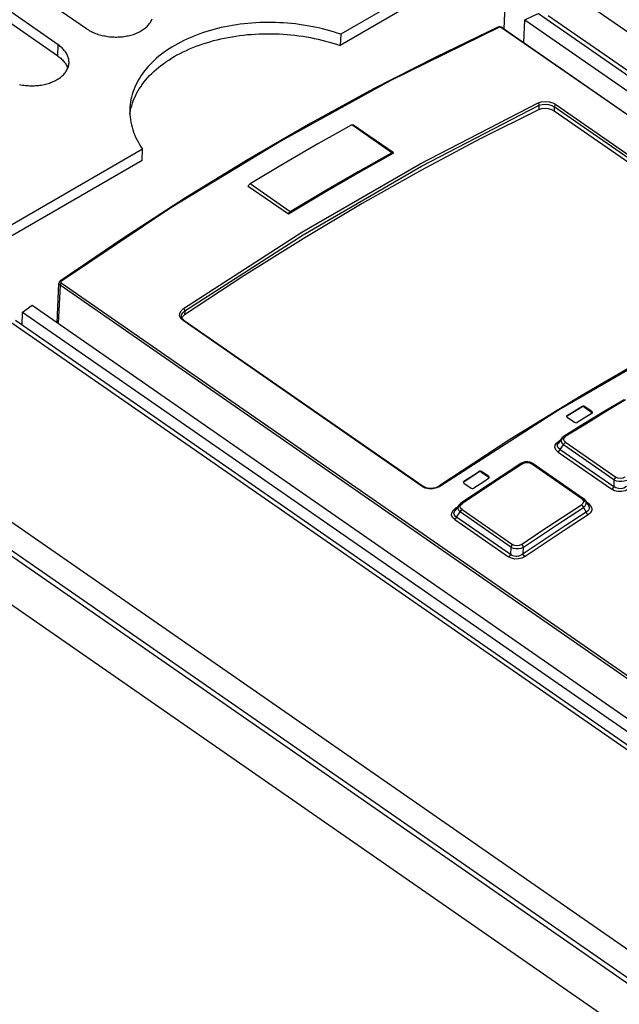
# Model space of a CAD drawing. Extents: x 0 to 594, y 0 to 420.
# Tile 39 of 58: x 498 to 504, y 130 to 140. Entities that reach past the tile are written whole.
import ezdxf

# ---------------------------------------------------------------- set-up
doc = ezdxf.new("R2010")
doc.units = 0
doc.header["$LTSCALE"] = 32.67
doc.layers.get('0').update_dxf_attribs({"linetype": 'CONTINUOUS'})
doc.layers.add('ROUNDS', color=7, linetype='CONTINUOUS')

msp = doc.modelspace()

# ---------------------------------------------------------------- linework, layer by layer
at = {"color": 7, "linetype": 'CONTINUOUS'}
for p, q in [((494.208, 143.028), (498.484, 140.063)), ((498.194, 139.895), (493.918, 142.861)), ((498.189, 139.78), (493.913, 142.745)), ((502.799, 140.984), (501.11, 140.005)), ((502.794, 140.868), (501.104, 139.889)), ((503, 139.92), (503.01, 140.155)), ((503.01, 140.155), (512.045, 133.89)), ((503.154, 140.219), (512.189, 133.954)), ((502.735, 140.078), (502.732, 140.077)), ((502.77, 140.077), (502.763, 140.079)), ((502.78, 140.072), (511.56, 133.984)), ((501.11, 140.005), (501.104, 139.889)), ((498.939, 139.216), (498.945, 139.241)), ((503.314, 139.215), (505.783, 137.502)), ((501.651, 138.783), (501.237, 139.07)), ((499.064, 138.819), (497.374, 137.84)), ((499.059, 138.703), (499.064, 138.819)), ((499.059, 138.703), (497.463, 137.779)), ((500.57, 138.147), (500.156, 138.434)), ((498.862, 137.898), (498.216, 137.46)), ((498.183, 137.028), (498.201, 137.434)), ((497.826, 137.138), (497.924, 137.208)), ((497.924, 137.208), (506.959, 130.942)), ((497.82, 137.002), (497.826, 137.138)), ((497.826, 137.138), (506.861, 130.872)), ((499.478, 137.089), (499.499, 137.108)), ((528.875, 115.466), (497.751, 137.049)), ((499.471, 137.076), (499.478, 137.089)), ((499.49, 137.054), (499.482, 137.061)), ((499.494, 137.051), (499.49, 137.054)), ((499.494, 137.051), (501.963, 135.339)), ((503.628, 136.155), (503.704, 136.102)), ((503.705, 136.11), (503.629, 136.163)), ((503.709, 136.097), (503.704, 136.102)), ((503.704, 136.092), (503.709, 136.097)), ((503.709, 136.097), (503.71, 136.101)), ((503.622, 135.984), (503.418, 135.858)), ((503.442, 136.062), (503.443, 136.059)), ((503.448, 136.063), (503.443, 136.058)), ((503.443, 136.059), (503.448, 136.053)), ((503.448, 136.053), (503.524, 136)), ((502.858, 135.821), (502.124, 135.34)), ((503.395, 135.837), (503.358, 135.786)), ((503.358, 135.786), (503.358, 135.786)), ((502.975, 135.577), (502.971, 135.575)), ((502.987, 135.583), (502.975, 135.577)), ((503.098, 135.573), (503.616, 135.214)), ((502.639, 135.439), (502.563, 135.492)), ((502.563, 135.484), (502.639, 135.432)), ((502.376, 135.382), (502.377, 135.378)), ((502.382, 135.383), (502.377, 135.377)), ((502.377, 135.378), (502.382, 135.372)), ((502.382, 135.372), (502.457, 135.319)), ((502.638, 135.42), (502.644, 135.426)), ((502.644, 135.426), (502.639, 135.432)), ((502.644, 135.426), (502.644, 135.43)), ((496.756, 135.282), (527.876, 113.702)), ((496.793, 135.314), (527.878, 113.758)), ((502.556, 135.302), (502.351, 135.165)), ((503.639, 135.19), (503.669, 135.141)), ((502.329, 135.144), (502.291, 135.091)), ((503.617, 135.12), (503.646, 135.073)), ((503.669, 135.141), (503.669, 135.141)), ((496.735, 134.795), (527.854, 113.215)), ((502.994, 134.642), (502.998, 134.711))]:
    msp.add_line(p, q, dxfattribs=at)
at = {"color": 9, "linetype": 'CONTINUOUS'}
for p, q in [((503.592, 140.365), (534.662, 118.82)), ((503.253, 140.2), (534.347, 118.637)), ((511.551, 133.984), (502.771, 140.072)), ((498.189, 139.78), (498.194, 139.895)), ((503.159, 139.229), (503.161, 139.272)), ((503.316, 139.256), (503.314, 139.215)), ((505.785, 137.544), (503.316, 139.256)), ((503.332, 139.28), (505.801, 137.568)), ((501.638, 138.782), (501.224, 139.069)), ((500.588, 138.173), (500.174, 138.46)), ((498.212, 137.415), (498.194, 137.02)), ((506.992, 131.327), (498.212, 137.415)), ((498.226, 137.457), (498.221, 137.451)), ((498.225, 137.438), (507.005, 131.349)), ((499.501, 137.151), (499.499, 137.108)), ((497.715, 137.028), (528.839, 115.446)), ((501.951, 135.337), (499.482, 137.049)), ((503.6, 136.156), (503.6, 136.163)), ((503.629, 136.163), (503.628, 136.155)), ((503.704, 136.102), (503.705, 136.11)), ((503.448, 136.071), (503.448, 136.063)), ((503.337, 135.786), (503.361, 135.806)), ((503.361, 135.806), (503.381, 135.818)), ((503.37, 135.802), (503.361, 135.806)), ((503.399, 135.829), (503.426, 135.846)), ((503.418, 135.841), (503.434, 135.855)), ((503.431, 135.794), (503.952, 135.433)), ((503.356, 135.693), (503.909, 135.31)), ((503.376, 135.72), (503.411, 135.768)), ((503.376, 135.72), (503.929, 135.336)), ((503.932, 135.407), (503.411, 135.768)), ((496.806, 135.599), (527.893, 114.042)), ((503.599, 135.211), (503.081, 135.57)), ((502.534, 135.484), (502.535, 135.492)), ((502.563, 135.492), (502.563, 135.484)), ((502.382, 135.391), (502.382, 135.383)), ((502.639, 135.432), (502.639, 135.439)), ((503.932, 135.407), (503.929, 135.336)), ((501.983, 135.321), (501.951, 135.337)), ((503.635, 135.184), (503.608, 135.203)), ((503.668, 135.161), (503.648, 135.175)), ((502.271, 135.09), (502.296, 135.113)), ((502.296, 135.113), (502.317, 135.127)), ((502.307, 135.022), (502.344, 135.074)), ((502.333, 135.138), (502.358, 135.155)), ((502.867, 134.711), (502.344, 135.074)), ((502.351, 135.147), (502.367, 135.162)), ((502.363, 135.099), (502.886, 134.737)), ((502.288, 134.996), (502.844, 134.61)), ((502.867, 134.711), (502.863, 134.636))]:
    msp.add_line(p, q, dxfattribs=at)
at = {"color": 7, "linetype": 'CONTINUOUS'}
for points in [[(498.484, 140.063), (498.494, 140.056), (498.505, 140.049), (498.517, 140.042), (498.529, 140.036), (498.541, 140.03), (498.553, 140.024), (498.566, 140.019), (498.579, 140.014), (498.592, 140.009), (498.606, 140.004), (498.62, 140), (498.634, 139.996), (498.648, 139.993), (498.663, 139.989), (498.677, 139.987), (498.692, 139.984), (498.707, 139.982), (498.722, 139.98), (498.737, 139.979), (498.752, 139.977), (498.767, 139.977), (498.782, 139.976), (498.797, 139.976), (498.813, 139.977), (498.828, 139.978), (498.843, 139.979), (498.857, 139.98), (498.872, 139.982), (498.887, 139.984), (498.901, 139.987), (498.915, 139.989), (498.929, 139.993), (498.943, 139.996), (498.957, 140), (498.97, 140.004), (498.983, 140.009), (498.996, 140.014), (499.008, 140.019), (499.02, 140.024), (499.032, 140.03), (499.043, 140.036), (499.054, 140.043), (499.065, 140.049), (499.075, 140.056), (499.085, 140.063), (499.094, 140.071), (499.103, 140.078), (499.111, 140.086), (499.119, 140.094), (499.126, 140.102), (499.133, 140.111), (499.139, 140.119), (499.145, 140.128), (499.15, 140.137), (499.155, 140.146), (499.159, 140.155), (499.163, 140.164)], [(503.01, 140.155), (503.106, 140.198), (503.154, 140.219)], [(502.732, 140.077), (502.091, 139.77), (501.448, 139.44), (500.803, 139.087), (500.156, 138.713), (499.509, 138.316), (498.862, 137.898)], [(501.11, 140.005), (501.073, 140.017), (501.035, 140.029), (500.998, 140.04), (500.96, 140.051), (500.921, 140.06), (500.882, 140.07), (500.843, 140.078), (500.803, 140.086), (500.763, 140.093), (500.723, 140.1), (500.683, 140.106), (500.642, 140.111), (500.602, 140.115), (500.561, 140.119), (500.52, 140.122), (500.479, 140.124), (500.438, 140.126), (500.397, 140.126), (500.356, 140.127), (500.315, 140.126), (500.274, 140.125), (500.234, 140.123), (500.193, 140.12), (500.153, 140.117), (500.112, 140.112), (500.072, 140.108), (500.033, 140.102), (499.993, 140.096), (499.954, 140.089), (499.916, 140.081), (499.877, 140.073), (499.839, 140.064), (499.802, 140.054), (499.765, 140.044), (499.729, 140.033), (499.693, 140.022), (499.657, 140.009), (499.622, 139.997), (499.588, 139.983), (499.555, 139.969), (499.522, 139.954), (499.489, 139.939), (499.458, 139.923), (499.427, 139.907), (499.397, 139.89), (499.368, 139.873), (499.339, 139.855), (499.312, 139.836), (499.285, 139.817), (499.259, 139.798), (499.234, 139.778), (499.209, 139.757), (499.186, 139.736), (499.164, 139.715), (499.142, 139.694), (499.122, 139.671), (499.103, 139.649), (499.084, 139.626), (499.067, 139.603), (499.05, 139.58), (499.035, 139.556), (499.02, 139.532), (499.007, 139.508), (498.995, 139.483), (498.984, 139.458), (498.974, 139.433), (498.965, 139.408), (498.957, 139.383), (498.95, 139.357), (498.944, 139.332), (498.94, 139.306), (498.936, 139.28), (498.934, 139.254), (498.933, 139.24)], [(502.749, 140.081), (502.742, 140.08), (502.735, 140.078)], [(502.763, 140.079), (502.756, 140.08), (502.749, 140.081)], [(502.78, 140.072), (502.776, 140.074), (502.77, 140.077)], [(498.945, 139.241), (498.952, 139.267), (498.959, 139.292), (498.968, 139.318), (498.978, 139.343), (498.99, 139.367), (499.002, 139.392), (499.015, 139.416), (499.03, 139.44), (499.045, 139.464), (499.061, 139.487), (499.079, 139.511), (499.097, 139.533), (499.117, 139.556), (499.137, 139.578), (499.159, 139.599), (499.181, 139.621), (499.204, 139.642), (499.228, 139.662), (499.254, 139.682), (499.28, 139.701), (499.306, 139.72), (499.334, 139.739), (499.363, 139.757), (499.392, 139.774), (499.422, 139.791), (499.453, 139.808), (499.484, 139.823), (499.517, 139.839), (499.549, 139.853), (499.583, 139.867), (499.617, 139.881), (499.652, 139.894), (499.687, 139.906), (499.723, 139.917), (499.76, 139.928), (499.797, 139.939), (499.834, 139.948), (499.872, 139.957), (499.911, 139.966), (499.949, 139.973), (499.988, 139.98), (500.028, 139.986), (500.067, 139.992), (500.107, 139.997), (500.147, 140.001), (500.188, 140.004), (500.228, 140.007), (500.269, 140.009), (500.31, 140.01), (500.351, 140.011), (500.392, 140.011), (500.433, 140.01), (500.474, 140.008), (500.515, 140.006), (500.556, 140.003), (500.596, 139.999), (500.637, 139.995), (500.678, 139.99), (500.718, 139.984), (500.758, 139.977), (500.798, 139.97), (500.838, 139.962), (500.877, 139.954), (500.916, 139.945), (500.954, 139.935), (500.993, 139.924), (501.03, 139.913), (501.068, 139.901), (501.104, 139.889)], [(498.305, 139.71), (498.305, 139.718), (498.304, 139.728), (498.304, 139.738), (498.302, 139.747), (498.3, 139.757), (498.297, 139.766), (498.294, 139.776), (498.29, 139.785), (498.286, 139.794), (498.281, 139.804), (498.276, 139.813), (498.27, 139.822), (498.263, 139.831), (498.256, 139.839), (498.249, 139.848), (498.241, 139.856), (498.233, 139.865), (498.224, 139.873), (498.214, 139.88), (498.205, 139.888), (498.194, 139.895)], [(498.189, 139.78), (498.199, 139.772), (498.209, 139.765), (498.219, 139.757), (498.227, 139.749), (498.236, 139.741), (498.244, 139.732), (498.251, 139.724), (498.258, 139.715), (498.265, 139.706), (498.271, 139.697), (498.276, 139.688), (498.281, 139.679), (498.285, 139.669), (498.289, 139.66), (498.291, 139.652)], [(497.795, 139.486), (497.809, 139.484), (497.824, 139.481), (497.839, 139.479), (497.854, 139.477), (497.869, 139.476), (497.884, 139.475), (497.899, 139.474), (497.914, 139.473), (497.93, 139.473), (497.945, 139.474), (497.96, 139.475), (497.975, 139.476), (497.989, 139.477), (498.004, 139.479), (498.019, 139.481), (498.033, 139.484), (498.047, 139.486), (498.061, 139.49), (498.075, 139.493), (498.089, 139.497), (498.102, 139.501), (498.115, 139.506), (498.128, 139.511), (498.14, 139.516), (498.152, 139.521), (498.164, 139.527), (498.175, 139.533), (498.186, 139.54), (498.197, 139.546), (498.207, 139.553), (498.217, 139.56), (498.226, 139.568), (498.235, 139.575), (498.243, 139.583), (498.251, 139.591), (498.258, 139.599), (498.265, 139.608), (498.271, 139.616), (498.277, 139.625), (498.282, 139.634), (498.287, 139.643), (498.291, 139.652), (498.295, 139.661), (498.298, 139.671), (498.3, 139.68), (498.302, 139.69), (498.304, 139.699), (498.305, 139.709), (498.305, 139.71)], [(498.933, 139.24), (498.933, 139.228), (498.933, 139.202), (498.934, 139.176), (498.936, 139.15), (498.939, 139.124), (498.943, 139.097), (498.949, 139.071), (498.956, 139.046), (498.963, 139.02), (498.972, 138.994), (498.982, 138.969), (498.993, 138.943), (499.005, 138.918), (499.018, 138.893), (499.032, 138.868), (499.048, 138.843), (499.064, 138.819)], [(503.159, 139.229), (502.552, 138.925), (501.943, 138.601), (501.333, 138.257)], [(503.159, 139.229), (503.187, 139.238), (503.22, 139.241), (503.254, 139.238), (503.286, 139.229), (503.314, 139.215)], [(498.933, 139.182), (498.934, 139.19), (498.939, 139.216)], [(501.224, 139.069), (500.875, 138.873), (500.525, 138.67), (500.174, 138.46)], [(501.224, 139.069), (501.228, 139.07), (501.232, 139.071), (501.235, 139.071), (501.237, 139.07)], [(501.655, 138.776), (501.293, 138.574), (500.932, 138.364), (500.57, 138.147)], [(501.638, 138.782), (501.289, 138.586), (500.939, 138.383), (500.588, 138.173)], [(501.651, 138.783), (501.649, 138.784), (501.646, 138.784), (501.642, 138.783), (501.638, 138.782)], [(501.655, 138.776), (501.654, 138.78), (501.652, 138.782), (501.651, 138.783)], [(500.156, 138.434), (500.157, 138.439), (500.16, 138.444), (500.163, 138.449), (500.166, 138.453), (500.17, 138.457), (500.174, 138.46)], [(501.333, 138.257), (500.722, 137.893), (500.11, 137.51), (499.499, 137.108)], [(500.588, 138.173), (500.584, 138.17), (500.58, 138.166), (500.576, 138.162), (500.573, 138.157), (500.571, 138.152), (500.57, 138.147)], [(498.216, 137.46), (498.211, 137.456), (498.207, 137.451), (498.204, 137.445), (498.202, 137.439), (498.201, 137.434)], [(505.787, 137.463), (505.058, 137.095), (504.326, 136.699), (503.592, 136.274), (502.858, 135.821)], [(499.482, 137.061), (499.475, 137.069), (499.47, 137.077), (499.468, 137.086), (499.466, 137.094), (499.467, 137.097)], [(504.036, 136.233), (503.832, 136.111), (503.622, 135.984)], [(503.448, 136.071), (503.55, 136.133), (503.6, 136.163)], [(503.6, 136.156), (503.549, 136.125), (503.448, 136.063)], [(503.704, 136.092), (503.653, 136.061), (503.552, 135.999)], [(503.629, 136.163), (503.62, 136.166), (503.61, 136.166), (503.6, 136.163)], [(503.628, 136.155), (503.62, 136.158), (503.609, 136.159), (503.6, 136.156)], [(503.71, 136.101), (503.71, 136.104), (503.705, 136.11)], [(503.448, 136.071), (503.443, 136.065), (503.442, 136.062)], [(503.524, 136), (503.532, 135.997), (503.543, 135.996), (503.552, 135.999)], [(503.418, 135.858), (503.413, 135.855), (503.403, 135.847), (503.395, 135.838), (503.394, 135.836)], [(502.971, 135.575), (502.766, 135.441), (502.556, 135.302)], [(503.081, 135.582), (503.068, 135.587), (503.055, 135.59), (503.041, 135.592), (503.027, 135.592), (503.014, 135.591), (503, 135.588), (502.987, 135.583)], [(503.098, 135.573), (503.093, 135.576), (503.081, 135.582)], [(502.382, 135.391), (502.484, 135.459), (502.535, 135.492)], [(502.534, 135.484), (502.484, 135.451), (502.382, 135.383)], [(502.563, 135.484), (502.554, 135.488), (502.543, 135.488), (502.534, 135.484)], [(502.563, 135.492), (502.554, 135.496), (502.544, 135.496), (502.535, 135.492)], [(502.382, 135.391), (502.377, 135.385), (502.376, 135.382)], [(502.638, 135.42), (502.587, 135.387), (502.486, 135.319)], [(502.644, 135.43), (502.644, 135.433), (502.639, 135.439)], [(502.124, 135.34), (502.119, 135.337), (502.107, 135.331), (502.094, 135.325), (502.079, 135.321), (502.065, 135.319), (502.049, 135.317), (502.034, 135.317), (502.019, 135.318), (502.005, 135.321), (501.991, 135.325), (501.978, 135.33), (501.967, 135.336), (501.963, 135.339)], [(502.457, 135.319), (502.466, 135.316), (502.477, 135.316), (502.486, 135.319)], [(502.351, 135.165), (502.346, 135.161), (502.336, 135.153), (502.329, 135.144)], [(503.639, 135.19), (503.637, 135.192), (503.63, 135.202), (503.62, 135.21), (503.616, 135.214)], [(503.646, 135.073), (503.428, 134.932), (503.211, 134.788), (502.994, 134.642)]]:
    msp.add_lwpolyline(points, dxfattribs=at)
at = {"color": 9, "linetype": 'CONTINUOUS'}
for points in [[(502.743, 140.075), (501.62, 139.523), (500.491, 138.901), (499.358, 138.212), (498.226, 137.457)], [(502.743, 140.075), (502.735, 140.077), (502.732, 140.077)], [(502.771, 140.072), (502.762, 140.076), (502.752, 140.077), (502.743, 140.075)], [(502.771, 140.072), (502.777, 140.073), (502.78, 140.072)], [(499.486, 137.175), (500.71, 137.961), (501.932, 138.669), (503.149, 139.297)], [(499.501, 137.151), (500.724, 137.936), (501.945, 138.644), (503.161, 139.272)], [(503.149, 139.297), (503.182, 139.308), (503.221, 139.312), (503.262, 139.308), (503.3, 139.297), (503.332, 139.28)], [(503.161, 139.272), (503.16, 139.281), (503.155, 139.291), (503.149, 139.297)], [(503.161, 139.272), (503.189, 139.281), (503.222, 139.283), (503.256, 139.28), (503.289, 139.27), (503.316, 139.256)], [(503.332, 139.28), (503.326, 139.276), (503.321, 139.27), (503.317, 139.263), (503.316, 139.256)], [(498.201, 137.434), (498.204, 137.424), (498.212, 137.415)], [(498.225, 137.438), (498.219, 137.431), (498.214, 137.423), (498.212, 137.415)], [(498.216, 137.46), (498.22, 137.46), (498.226, 137.457)], [(498.221, 137.451), (498.221, 137.444), (498.225, 137.438)], [(505.797, 137.461), (504.581, 136.832), (503.358, 136.124), (502.135, 135.338)], [(499.482, 137.049), (499.459, 137.071), (499.447, 137.098), (499.448, 137.126), (499.462, 137.152), (499.486, 137.175)], [(499.467, 137.097), (499.468, 137.108), (499.48, 137.131), (499.501, 137.151)], [(499.486, 137.175), (499.494, 137.168), (499.499, 137.159), (499.501, 137.151)], [(499.494, 137.051), (499.492, 137.051), (499.487, 137.052), (499.482, 137.049)], [(504.052, 136.23), (503.846, 136.107), (503.64, 135.982), (503.434, 135.855)], [(503.356, 135.693), (503.333, 135.714), (503.323, 135.738), (503.324, 135.763), (503.337, 135.786)], [(503.376, 135.72), (503.357, 135.735), (503.349, 135.752), (503.35, 135.771), (503.358, 135.786)], [(503.394, 135.836), (503.388, 135.823), (503.387, 135.804), (503.395, 135.785), (503.411, 135.768)], [(503.411, 135.768), (503.416, 135.778), (503.423, 135.787), (503.431, 135.794)], [(503.431, 135.794), (503.417, 135.809), (503.413, 135.825), (503.418, 135.841)], [(503.434, 135.855), (503.426, 135.859), (503.419, 135.859), (503.418, 135.858)], [(503.356, 135.693), (503.364, 135.7), (503.371, 135.709), (503.376, 135.72)], [(502.987, 135.572), (502.78, 135.437), (502.574, 135.301), (502.367, 135.162)], [(502.971, 135.575), (502.972, 135.575), (502.979, 135.576), (502.987, 135.572)], [(502.987, 135.572), (503.009, 135.581), (503.034, 135.584), (503.059, 135.581), (503.081, 135.57)], [(503.081, 135.57), (503.09, 135.574), (503.097, 135.573), (503.098, 135.573)], [(503.952, 135.433), (503.944, 135.426), (503.937, 135.417), (503.932, 135.407)], [(503.932, 135.407), (503.956, 135.397), (503.983, 135.391), (504.012, 135.391), (504.039, 135.395), (504.064, 135.403)], [(504.045, 135.432), (504.022, 135.422), (503.997, 135.419), (503.973, 135.423), (503.952, 135.433)], [(501.951, 135.337), (501.957, 135.339), (501.962, 135.339), (501.963, 135.339)], [(502.135, 135.338), (502.102, 135.322), (502.062, 135.313), (502.021, 135.312), (501.983, 135.321)], [(502.124, 135.34), (502.128, 135.341), (502.135, 135.338)], [(503.929, 135.336), (503.924, 135.326), (503.917, 135.317), (503.909, 135.31)], [(504.08, 135.308), (504.047, 135.293), (504.011, 135.285), (503.973, 135.286), (503.939, 135.294), (503.909, 135.31)], [(504.061, 135.336), (504.034, 135.321), (504.006, 135.314), (503.978, 135.315), (503.952, 135.322), (503.929, 135.336)], [(502.367, 135.162), (502.359, 135.166), (502.353, 135.166), (502.351, 135.165)], [(503.599, 135.211), (503.613, 135.196), (503.618, 135.179), (503.612, 135.163), (503.597, 135.148)], [(503.616, 135.214), (503.615, 135.214), (503.608, 135.215), (503.599, 135.211)], [(503.617, 135.12), (503.635, 135.138), (503.644, 135.157), (503.644, 135.176), (503.639, 135.19)], [(502.288, 134.996), (502.266, 135.017), (502.256, 135.041), (502.258, 135.066), (502.271, 135.09)], [(502.875, 134.628), (502.296, 135.029), (502.288, 135.038), (502.283, 135.047), (502.28, 135.058), (502.281, 135.068), (502.284, 135.079), (502.291, 135.091)], [(502.304, 135.109), (502.304, 135.109), (502.296, 135.113)], [(502.329, 135.143), (502.322, 135.129), (502.321, 135.11), (502.329, 135.091), (502.344, 135.074)], [(502.344, 135.074), (502.349, 135.083), (502.355, 135.092), (502.363, 135.099)], [(502.363, 135.099), (502.349, 135.114), (502.345, 135.13), (502.351, 135.147)], [(502.978, 134.739), (503.184, 134.878), (503.391, 135.014), (503.597, 135.148)], [(502.998, 134.711), (503.204, 134.85), (503.41, 134.986), (503.617, 135.12)], [(503.597, 135.148), (503.605, 135.141), (503.612, 135.131), (503.617, 135.12)], [(503.669, 135.141), (503.675, 135.125), (503.675, 135.105), (503.665, 135.087), (503.646, 135.073)], [(503.646, 135.073), (503.65, 135.062), (503.657, 135.052), (503.665, 135.045)], [(503.668, 135.161), (503.659, 135.158), (503.659, 135.158)], [(503.668, 135.161), (503.691, 135.139), (503.703, 135.115), (503.702, 135.089), (503.689, 135.065), (503.665, 135.045)], [(502.288, 134.996), (502.296, 135.003), (502.303, 135.012), (502.307, 135.022)], [(503.665, 135.045), (503.448, 134.904), (503.231, 134.76), (503.014, 134.614)], [(502.886, 134.737), (502.878, 134.73), (502.871, 134.721), (502.867, 134.711)], [(502.867, 134.711), (502.891, 134.701), (502.917, 134.697), (502.946, 134.697), (502.973, 134.702), (502.998, 134.711)], [(502.978, 134.739), (502.954, 134.728), (502.93, 134.724), (502.906, 134.727), (502.886, 134.737)], [(502.998, 134.711), (502.993, 134.722), (502.986, 134.731), (502.978, 134.739)], [(502.863, 134.636), (502.859, 134.626), (502.852, 134.617), (502.844, 134.61)], [(503.014, 134.614), (502.981, 134.597), (502.945, 134.589), (502.907, 134.588), (502.873, 134.596), (502.844, 134.61)], [(502.994, 134.642), (502.979, 134.632), (502.964, 134.624), (502.948, 134.619), (502.933, 134.616), (502.918, 134.616), (502.903, 134.617), (502.889, 134.621), (502.875, 134.628)], [(503.014, 134.614), (503.006, 134.622), (502.999, 134.631), (502.994, 134.642)]]:
    msp.add_lwpolyline(points, dxfattribs=at)
at = {"layer": 'ROUNDS', "color": 7, "linetype": 'CONTINUOUS'}
msp.add_line((502.797, 140.06), (502.813, 140.414), dxfattribs=at)

doc.saveas('drawing.dxf')
